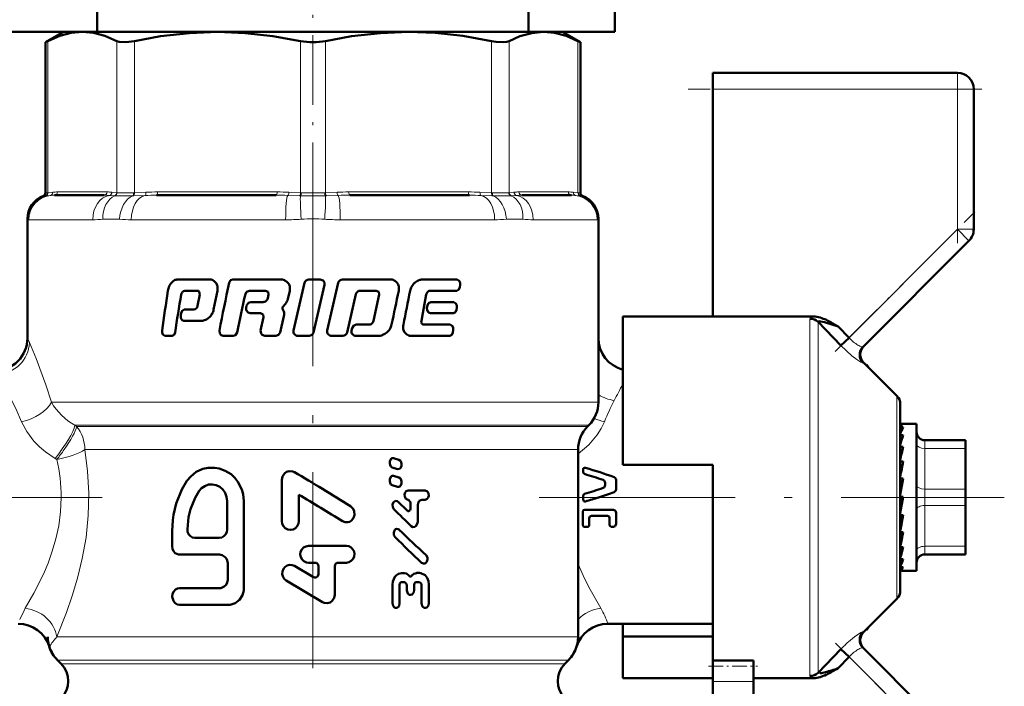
# Model space of a CAD drawing. Extents: x -1976 to 2357, y -1962 to 888.
# Tile 32 of 53: x 129 to 189, y -289 to -248. Entities that reach past the tile are written whole.
import ezdxf

# ---------------------------------------------------------------- set-up
doc = ezdxf.new("R2010")
doc.units = 0
doc.linetypes.add('DASHDOT', pattern=[18.5, 12, -3, 0.5, -3])

msp = doc.modelspace()

# ---------------------------------------------------------------- linework, layer by layer
at = {"color": 7, "linetype": 'DASHDOT', "lineweight": 18, "ltscale": 0.355646}
msp.add_line((146.565, -259.627), (146.565, -245.401), dxfattribs=at)
at = {"color": 7, "lineweight": 50}
for p, q in [((165.065, -248.587), (165.065, -246.587)), ((133.345, -248.587), (133.345, -247.087)), ((159.786, -248.587), (159.786, -247.087)), ((128.065, -248.587), (131.264, -248.587)), ((131.265, -248.587), (130.169, -249.22)), ((131.265, -248.587), (130.169, -249.22)), ((131.265, -248.587), (132.43, -248.587)), ((132.43, -248.587), (132.398, -248.587)), ((132.461, -248.587), (132.43, -248.587)), ((132.43, -248.587), (140.71, -248.587)), ((140.71, -248.587), (146.565, -248.587)), ((146.565, -248.587), (152.42, -248.587)), ((152.42, -248.587), (160.701, -248.587)), ((159.786, -248.587), (165.065, -248.587)), ((160.701, -248.587), (160.669, -248.587)), ((160.731, -248.587), (160.701, -248.587)), ((160.701, -248.587), (161.865, -248.587)), ((161.865, -248.587), (162.961, -249.22)), ((161.865, -248.587), (162.961, -249.22)), ((130.322, -249.142), (130.169, -249.22)), ((130.169, -258.442), (130.169, -249.22)), ((162.961, -249.22), (162.809, -249.142)), ((162.961, -258.442), (162.961, -249.22)), ((162.961, -258.442), (162.961, -249.22)), ((171.065, -252.087), (171.065, -251.087)), ((171.065, -251.087), (186.065, -251.087)), ((171.065, -266.016), (171.065, -252.087)), ((187.065, -252.087), (187.065, -260.673)), ((133.764, -258.587), (130.726, -258.587)), ((144.3, -258.587), (136.967, -258.587)), ((156.163, -258.587), (148.83, -258.587)), ((162.404, -258.587), (159.367, -258.587)), ((129.065, -260.034), (129.065, -267.337)), ((164.065, -260.034), (164.065, -267.337)), ((164.065, -271.258), (164.065, -260.034)), ((180.284, -267.868), (186.772, -261.38)), ((138.28, -263.744), (140.206, -263.744)), ((141.664, -263.743), (144.55, -263.743)), ((146.047, -263.957), (145.375, -266.866)), ((146.32, -263.743), (147.004, -263.743)), ((146.604, -266.987), (147.277, -264.078)), ((148.111, -263.957), (147.441, -266.866)), ((148.381, -263.743), (151.284, -263.743)), ((153.276, -263.743), (155.408, -263.743)), ((155.563, -264.217), (155.583, -264.077)), ((138.71, -264.432), (139.47, -264.432)), ((139.625, -264.664), (139.498, -265.357)), ((139.599, -264.499), (139.625, -264.664)), ((140.476, -265.587), (140.706, -264.434)), ((142.676, -264.432), (143.661, -264.432)), ((143.661, -264.432), (143.819, -264.499)), ((143.85, -264.664), (143.797, -264.896)), ((143.819, -264.499), (143.85, -264.664)), ((145.022, -264.951), (145.142, -264.434)), ((148.661, -266.987), (149.192, -264.646)), ((149.457, -264.432), (150.443, -264.432)), ((150.626, -264.663), (150.272, -266.285)), ((150.443, -264.432), (150.596, -264.499)), ((150.596, -264.499), (150.626, -264.663)), ((153.296, -265.818), (153.509, -264.663)), ((153.749, -264.432), (155.387, -264.432)), ((142.5, -265.341), (142.47, -265.481)), ((142.756, -265.127), (143.506, -265.127)), ((144.78, -265.698), (144.704, -265.538)), ((144.72, -265.417), (144.885, -265.241)), ((153.581, -265.34), (153.555, -265.481)), ((153.794, -265.127), (155.197, -265.127)), ((155.355, -265.604), (155.377, -265.463)), ((138.479, -265.804), (138.457, -265.944)), ((138.676, -265.589), (139.26, -265.589)), ((142.725, -265.817), (143.351, -265.817)), ((143.351, -265.817), (143.508, -265.883)), ((143.54, -266.047), (143.358, -266.866)), ((143.508, -265.883), (143.54, -266.047)), ((144.554, -266.988), (144.783, -265.988)), ((153.211, -266.281), (153.296, -265.818)), ((153.768, -265.817), (155.175, -265.817)), ((165.565, -266.016), (165.565, -275.087)), ((171.065, -266.016), (165.565, -266.016)), ((177.256, -266.016), (171.065, -266.016)), ((138.653, -266.278), (139.729, -266.278)), ((148.967, -266.725), (148.935, -266.865)), ((149.233, -266.512), (149.986, -266.512)), ((153.369, -266.512), (154.979, -266.512)), ((178.927, -267.793), (177.524, -266.349)), ((178.395, -266.414), (178.572, -266.515)), ((178.572, -266.515), (178.725, -266.605)), ((178.725, -266.605), (178.747, -266.617)), ((178.747, -266.617), (179.422, -267.316)), ((137.486, -267.201), (137.929, -267.201)), ((141.067, -267.201), (141.674, -267.201)), ((143.62, -267.201), (144.286, -267.201)), ((145.647, -267.201), (146.331, -267.201)), ((147.713, -267.201), (148.392, -267.201)), ((149.201, -267.201), (150.547, -267.201)), ((152.616, -267.201), (154.957, -267.201)), ((155.142, -266.988), (155.164, -266.847)), ((178.927, -267.793), (179.422, -267.316)), ((182.36, -270.878), (180.312, -268.83)), ((180.475, -268.993), (180.511, -268.979)), ((180.514, -268.981), (180.506, -269.023)), ((180.511, -268.979), (180.514, -268.981)), ((180.631, -269.148), (180.514, -268.981)), ((182.565, -271.373), (182.565, -282.801)), ((163.401, -272.751), (163.479, -272.673)), ((182.587, -272.587), (182.565, -272.589)), ((182.565, -272.594), (182.742, -272.594)), ((182.587, -272.587), (183.565, -272.587)), ((183.565, -280.984), (183.565, -272.587)), ((182.565, -272.798), (182.742, -272.798)), ((182.565, -273.272), (182.742, -273.272)), ((182.565, -273.675), (182.575, -273.853)), ((182.565, -273.985), (182.742, -273.985)), ((184.065, -273.587), (186.565, -273.587)), ((186.565, -274.087), (186.565, -273.587)), ((162.815, -274.165), (162.815, -285.637)), ((182.565, -274.296), (182.591, -274.655)), ((182.565, -274.466), (182.586, -274.466)), ((186.565, -274.087), (186.565, -276.587)), ((186.565, -274.403), (186.565, -276.828)), ((151.275, -274.924), (151.275, -275.01)), ((151.838, -274.782), (151.506, -274.68)), ((151.986, -275.112), (151.986, -275.026)), ((165.565, -275.087), (171.065, -275.087)), ((171.065, -275.087), (171.065, -277.087)), ((182.565, -274.893), (182.742, -274.893)), ((182.565, -275.092), (182.616, -275.541)), ((151.42, -275.254), (151.751, -275.355)), ((151.838, -275.871), (151.506, -275.769)), ((163.132, -275.331), (163.132, -275.534)), ((144.651, -276.017), (144.651, -278.547)), ((151.275, -276.012), (151.275, -276.099)), ((151.42, -276.342), (151.751, -276.444)), ((151.986, -276.201), (151.986, -276.114)), ((164.472, -276.325), (164.472, -276.208)), ((165.14, -276.584), (165.14, -276.025)), ((182.742, -275.939), (182.565, -276.928)), ((182.565, -275.939), (182.742, -275.939)), ((182.565, -276.014), (182.654, -276.309)), ((182.675, -276.309), (182.654, -276.309)), ((145.692, -278.547), (145.692, -276.925)), ((152.399, -276.663), (153.434, -276.663)), ((163.132, -277.087), (163.132, -277.006)), ((186.565, -277.587), (186.565, -276.587)), ((186.565, -276.828), (186.565, -277.375)), ((141.303, -279.059), (141.303, -277.315)), ((142.333, -282.65), (142.333, -277.315)), ((152.338, -277.9), (151.785, -277.364)), ((152.412, -277.234), (152.399, -277.234)), ((152.535, -277.392), (152.536, -277.773)), ((152.984, -278.596), (152.983, -277.55)), ((153.434, -277.233), (153.233, -277.233)), ((163.132, -277.214), (163.132, -277.087)), ((171.065, -277.087), (171.065, -287.083)), ((182.742, -277.057), (182.565, -278.052)), ((182.565, -277.057), (182.742, -277.057)), ((182.565, -277.998), (182.654, -277.293)), ((182.654, -277.293), (182.695, -277.057)), ((186.565, -277.375), (186.565, -278.409)), ((186.565, -277.587), (186.565, -280.087)), ((163.097, -278.75), (163.097, -278)), ((163.237, -277.845), (164.986, -277.845)), ((165.14, -278.712), (165.14, -278.038)), ((182.565, -278.935), (182.623, -278.177)), ((182.565, -278.177), (182.742, -278.177)), ((163.501, -278.775), (163.501, -278.37)), ((164.62, -278.216), (163.639, -278.216)), ((164.747, -278.775), (164.747, -278.37)), ((186.565, -278.409), (186.565, -278.659)), ((186.565, -278.659), (186.565, -278.662)), ((186.565, -278.662), (186.565, -279.295)), ((137.941, -279.162), (137.941, -280.085)), ((163.386, -278.902), (163.237, -278.902)), ((164.986, -278.902), (164.852, -278.902)), ((182.565, -279.499), (182.589, -279.229)), ((182.565, -279.756), (182.596, -279.229)), ((182.565, -279.229), (182.742, -279.229)), ((139.321, -279.572), (140.823, -279.572)), ((138.387, -280.598), (140.846, -280.598)), ((146.292, -280.061), (148.611, -280.061)), ((182.565, -280.213), (182.569, -280.146)), ((182.565, -280.41), (182.578, -280.146)), ((182.565, -280.146), (182.742, -280.146)), ((186.565, -280.587), (184.065, -280.587)), ((186.565, -280.453), (186.565, -280.087)), ((186.565, -280.587), (186.565, -280.453)), ((141.338, -281.111), (141.338, -282.137)), ((146.696, -281.088), (146.292, -281.088)), ((148.108, -281.088), (148.611, -281.088)), ((182.565, -280.87), (182.742, -280.87)), ((182.742, -280.87), (182.703, -280.984)), ((183.565, -281.587), (183.565, -280.984)), ((146.595, -281.976), (145.434, -281.291)), ((146.898, -281.294), (146.898, -281.797)), ((147.907, -283.049), (147.907, -281.294)), ((151.986, -281.722), (152.17, -281.722)), ((152.912, -281.72), (153.1, -281.72)), ((182.565, -281.357), (182.742, -281.357)), ((182.565, -281.576), (182.742, -281.576)), ((182.687, -281.587), (183.565, -281.587)), ((144.93, -282.184), (147.151, -283.497)), ((151.444, -282.436), (151.445, -283.576)), ((152.195, -282.292), (151.999, -282.292)), ((153.088, -282.291), (152.888, -282.291)), ((153.667, -283.573), (153.666, -282.432)), ((138.387, -282.65), (140.846, -282.65)), ((151.878, -283.576), (151.877, -282.451)), ((152.318, -282.45), (152.318, -282.783)), ((152.764, -282.782), (152.764, -282.45)), ((153.213, -282.449), (153.214, -283.574)), ((182.36, -283.296), (180.312, -285.344)), ((138.387, -283.676), (141.338, -283.676)), ((164.631, -284.837), (171.065, -284.837)), ((165.565, -285.605), (165.565, -284.837)), ((180.511, -285.195), (180.475, -285.181)), ((180.506, -285.15), (180.514, -285.193)), ((180.514, -285.193), (180.511, -285.195)), ((180.514, -285.193), (180.631, -285.025)), ((165.565, -288.158), (165.565, -285.605)), ((171.065, -285.605), (165.565, -285.605)), ((177.524, -287.825), (178.927, -286.381)), ((178.927, -286.381), (179.422, -286.858)), ((186.479, -292.501), (180.284, -286.305)), ((130.901, -287.051), (131.126, -287.276)), ((162.005, -287.276), (162.229, -287.051)), ((171.065, -287.419), (171.065, -287.083)), ((171.065, -287.083), (173.565, -287.083)), ((173.565, -287.419), (173.565, -287.083)), ((178.747, -287.557), (179.422, -286.858)), ((171.065, -288.373), (171.065, -287.419)), ((173.565, -288.373), (173.565, -287.419)), ((177.524, -287.825), (177.522, -287.838)), ((178.66, -287.608), (178.395, -287.76)), ((178.747, -287.557), (178.66, -287.608)), ((171.065, -288.158), (165.565, -288.158)), ((171.065, -288.373), (171.065, -291.234)), ((173.565, -288.158), (177.256, -288.158)), ((173.565, -288.373), (173.565, -291.234))]:
    msp.add_line(p, q, dxfattribs=at)
at = {"color": 7, "lineweight": 18}
for p, q in [((130.322, -249.142), (130.322, -258.428)), ((134.538, -258.428), (134.538, -249.142)), ((135.62, -249.142), (135.62, -258.428)), ((145.8, -258.428), (145.8, -249.142)), ((147.331, -249.142), (147.331, -258.428)), ((157.51, -258.428), (157.51, -249.142)), ((158.592, -249.142), (158.592, -258.428)), ((162.809, -258.428), (162.809, -249.142)), ((186.065, -251.087), (186.065, -252.087)), ((186.065, -252.087), (171.065, -252.087)), ((186.065, -260.673), (186.065, -252.087)), ((186.065, -252.087), (187.065, -252.087)), ((130.169, -258.622), (130.039, -258.629)), ((130.169, -258.442), (130.301, -258.43)), ((130.189, -258.621), (130.169, -258.622)), ((130.455, -258.598), (130.189, -258.621)), ((130.301, -258.43), (130.322, -258.428)), ((130.322, -258.428), (130.615, -258.4)), ((130.911, -258.387), (133.949, -258.387)), ((134.4, -258.621), (134.079, -258.598)), ((134.245, -258.4), (134.538, -258.428)), ((134.427, -258.622), (134.4, -258.621)), ((134.538, -258.428), (134.56, -258.43)), ((135.571, -258.621), (135.515, -258.622)), ((135.569, -258.43), (135.62, -258.428)), ((136.268, -258.598), (135.571, -258.621)), ((135.62, -258.428), (136.329, -258.4)), ((137.044, -258.387), (144.377, -258.387)), ((145.737, -258.621), (145.017, -258.598)), ((145.091, -258.4), (145.8, -258.428)), ((145.796, -258.622), (145.737, -258.621)), ((145.8, -258.428), (145.852, -258.43)), ((147.278, -258.43), (147.331, -258.428)), ((147.331, -258.428), (148.039, -258.4)), ((147.393, -258.621), (147.335, -258.622)), ((148.113, -258.598), (147.393, -258.621)), ((148.754, -258.387), (156.087, -258.387)), ((156.801, -258.4), (157.51, -258.428)), ((157.559, -258.621), (156.862, -258.598)), ((157.51, -258.428), (157.562, -258.43)), ((157.615, -258.622), (157.559, -258.621)), ((158.57, -258.43), (158.592, -258.428)), ((158.592, -258.428), (158.886, -258.4)), ((158.73, -258.621), (158.703, -258.622)), ((159.052, -258.598), (158.73, -258.621)), ((159.182, -258.387), (162.219, -258.387)), ((162.515, -258.4), (162.809, -258.428)), ((162.941, -258.621), (162.676, -258.598)), ((162.809, -258.428), (162.83, -258.43)), ((162.83, -258.43), (162.961, -258.442)), ((162.962, -258.622), (162.941, -258.621)), ((163.091, -258.629), (162.962, -258.622)), ((129.08, -260.061), (129.065, -260.034)), ((129.145, -260.087), (133.064, -260.087)), ((134.711, -260.061), (133.692, -260.061)), ((135.431, -260.087), (144.891, -260.087)), ((148.239, -260.087), (157.699, -260.087)), ((159.439, -260.061), (158.419, -260.061)), ((160.067, -260.087), (163.985, -260.087)), ((164.065, -260.034), (164.05, -260.061)), ((179.422, -267.316), (186.065, -260.673)), ((186.065, -260.673), (186.772, -261.38)), ((186.065, -260.673), (187.065, -260.673)), ((177.029, -277.087), (177.029, -266.149)), ((177.524, -266.349), (177.524, -277.087)), ((129.065, -267.337), (129.187, -267.611)), ((182.36, -277.087), (182.36, -270.878)), ((130.533, -271.258), (164.065, -271.258)), ((131.978, -272.673), (163.479, -272.673)), ((131.978, -272.673), (132.08, -272.751)), ((132.08, -272.751), (163.401, -272.751)), ((184.065, -274.087), (184.065, -273.587)), ((132.584, -274.165), (132.791, -274.165)), ((132.791, -274.165), (160.13, -274.165)), ((160.13, -274.165), (162.815, -274.165)), ((184.065, -274.087), (184.065, -276.587)), ((186.565, -274.087), (184.065, -274.087)), ((130.864, -274.765), (130.758, -274.702)), ((184.065, -277.587), (184.065, -276.587)), ((184.065, -276.587), (186.565, -276.587)), ((177.029, -288.025), (177.029, -277.087)), ((177.524, -277.087), (177.524, -287.825)), ((182.36, -283.296), (182.36, -277.087)), ((184.065, -277.587), (184.065, -280.087)), ((186.565, -277.587), (184.065, -277.587)), ((184.065, -280.453), (184.065, -280.087)), ((184.065, -280.087), (186.565, -280.087)), ((184.065, -280.587), (184.065, -280.453)), ((162.815, -281.145), (162.846, -281.221)), ((162.846, -281.221), (162.816, -281.228)), ((130.86, -285.637), (162.815, -285.637)), ((162.229, -287.051), (130.901, -287.051)), ((186.065, -293.501), (179.422, -286.858)), ((131.126, -287.276), (162.005, -287.276)), ((173.565, -288.373), (171.065, -288.373))]:
    msp.add_line(p, q, dxfattribs=at)
at = {"color": 7, "linetype": 'DASHDOT', "lineweight": 18, "ltscale": 0.257574}
msp.add_line((186.065, -261.531), (186.065, -251.228), dxfattribs=at)
at = {"color": 7, "linetype": 'DASHDOT', "lineweight": 18, "ltscale": 0.450015}
msp.add_line((187.565, -252.087), (169.565, -252.087), dxfattribs=at)
at = {"color": 7, "linetype": 'DASHDOT', "lineweight": 18}
for p, q in [((146.565, -257.051), (146.565, -292.743)), ((133.638, -277.087), (104.103, -277.087)), ((160.439, -277.087), (188.94, -277.087))]:
    msp.add_line(p, q, dxfattribs=at)
at = {"color": 7, "linetype": 'DASHDOT', "lineweight": 18, "ltscale": 0.302371}
msp.add_line((178.579, -268.159), (187.131, -259.606), dxfattribs=at)
at = {"color": 7, "linetype": 'DASHDOT', "lineweight": 18, "ltscale": 0.296928}
msp.add_line((186.99, -294.426), (178.592, -286.028), dxfattribs=at)
at = {"color": 7, "linetype": 'DASHDOT', "lineweight": 18, "ltscale": 0.075}
msp.add_line((170.815, -287.419), (173.815, -287.419), dxfattribs=at)
at = {"color": 7, "lineweight": 50}
for points in [[(132.43, -248.587), (131.751, -248.646), (131.055, -248.827), (130.322, -249.142)], [(134.538, -249.142), (133.805, -248.827), (133.108, -248.646), (132.43, -248.587)], [(140.71, -248.587), (138.989, -248.652), (137.219, -248.852), (135.62, -249.142)], [(145.8, -249.142), (144.111, -248.839), (142.414, -248.651), (140.71, -248.587)], [(152.42, -248.587), (150.699, -248.652), (148.929, -248.852), (147.331, -249.142)], [(157.51, -249.142), (155.742, -248.828), (154.06, -248.646), (152.42, -248.587)], [(160.701, -248.587), (159.988, -248.652), (159.254, -248.852), (158.592, -249.142)], [(162.809, -249.142), (162.076, -248.827), (161.38, -248.646), (160.701, -248.587)], [(135.62, -249.142), (135.086, -249.216), (134.683, -249.192), (134.538, -249.142)], [(158.592, -249.142), (158.447, -249.192), (158.263, -249.217), (157.794, -249.192), (157.51, -249.142)], [(141.664, -263.743), (141.519, -263.794), (141.42, -263.957)], [(147.277, -264.078), (147.269, -263.931), (147.185, -263.809), (147.004, -263.743)], [(155.387, -264.432), (155.507, -264.363), (155.563, -264.217)], [(155.583, -264.077), (155.58, -263.944), (155.535, -263.824), (155.408, -263.743)], [(142.421, -264.646), (142.498, -264.505), (142.676, -264.432)], [(142.47, -265.481), (142.476, -265.626), (142.591, -265.777), (142.725, -265.817)], [(142.756, -265.127), (142.606, -265.177), (142.5, -265.341)], [(153.555, -265.481), (153.559, -265.619), (153.65, -265.773), (153.768, -265.817)], [(153.794, -265.127), (153.654, -265.192), (153.581, -265.34)], [(155.377, -265.463), (155.375, -265.329), (155.328, -265.208), (155.197, -265.127)], [(138.457, -265.944), (138.46, -266.079), (138.489, -266.163), (138.542, -266.232), (138.653, -266.278)], [(138.676, -265.589), (138.543, -265.656), (138.479, -265.804)], [(155.175, -265.817), (155.298, -265.748), (155.355, -265.604)], [(149.233, -266.512), (149.063, -266.571), (148.967, -266.725)], [(155.164, -266.847), (155.162, -266.714), (155.122, -266.604), (154.979, -266.512)], [(177.524, -266.349), (177.522, -266.334), (177.528, -266.322), (177.542, -266.313), (177.576, -266.306), (177.674, -266.312), (177.929, -266.367), (178.747, -266.617)], [(137.317, -266.865), (137.319, -266.997), (137.361, -267.118), (137.486, -267.201)], [(137.929, -267.201), (138.053, -267.133), (138.113, -266.987)], [(140.831, -266.866), (140.852, -267.052), (140.94, -267.16), (141.067, -267.201)], [(141.674, -267.201), (141.819, -267.151), (141.92, -266.987)], [(143.358, -266.866), (143.384, -267.057), (143.444, -267.133), (143.62, -267.201)], [(144.286, -267.201), (144.457, -267.141), (144.554, -266.988)], [(154.957, -267.201), (155.082, -267.133), (155.142, -266.988)], [(151.506, -274.68), (151.395, -274.691), (151.335, -274.74), (151.278, -274.885), (151.275, -274.924)], [(151.275, -275.01), (151.288, -275.101), (151.346, -275.207), (151.42, -275.253)], [(151.751, -275.355), (151.863, -275.345), (151.924, -275.297), (151.983, -275.151), (151.986, -275.112)], [(151.986, -275.026), (151.973, -274.934), (151.932, -274.852), (151.838, -274.782)], [(142.333, -277.315), (142.283, -276.893), (142.214, -276.614), (141.969, -276.133), (141.771, -275.888), (141.542, -275.678), (141.19, -275.458), (140.82, -275.321), (140.546, -275.272), (140.142, -275.276), (139.813, -275.347), (139.402, -275.535), (139.083, -275.803), (138.843, -276.084)], [(145.431, -275.543), (145.33, -275.497), (145.109, -275.475), (144.949, -275.522), (144.812, -275.619), (144.688, -275.804), (144.651, -276.017)], [(151.506, -275.769), (151.395, -275.779), (151.335, -275.829), (151.278, -275.974), (151.275, -276.012)], [(138.843, -276.084), (138.537, -276.604), (138.188, -277.474), (138.025, -278.166), (137.98, -278.483), (137.941, -279.162)], [(141.303, -277.315), (141.273, -277.061), (141.184, -276.821), (141.041, -276.612), (140.853, -276.447), (140.633, -276.337), (140.394, -276.291), (140.155, -276.311), (139.93, -276.395), (139.735, -276.535), (139.596, -276.699)], [(151.275, -276.099), (151.288, -276.19), (151.346, -276.295), (151.42, -276.342)], [(151.751, -276.444), (151.863, -276.434), (151.924, -276.385), (151.983, -276.239), (151.986, -276.201)], [(151.986, -276.114), (151.973, -276.023), (151.932, -275.94), (151.838, -275.871)], [(164.472, -276.208), (164.461, -276.139), (164.413, -276.058), (164.354, -276.022)], [(164.354, -276.512), (164.413, -276.475), (164.461, -276.394), (164.472, -276.325)], [(165.032, -275.846), (165.088, -275.883), (165.131, -275.959), (165.14, -276.025)], [(139.596, -276.699), (139.346, -277.123), (139.065, -277.816), (138.944, -278.303), (138.866, -279.045)], [(152.399, -276.663), (152.279, -276.708), (152.213, -276.793), (152.179, -276.911), (152.188, -277.034), (152.265, -277.176), (152.399, -277.234)], [(153.434, -277.233), (153.574, -277.172), (153.622, -277.106), (153.658, -276.986), (153.65, -276.861), (153.582, -276.732), (153.434, -276.663)], [(165.14, -276.584), (165.123, -276.671), (165.032, -276.764)], [(151.785, -277.364), (151.721, -277.321), (151.619, -277.311), (151.559, -277.336), (151.51, -277.38), (151.445, -277.527), (151.451, -277.687), (151.525, -277.82)], [(152.412, -277.234), (152.533, -277.37), (152.535, -277.392)], [(152.983, -277.55), (153.026, -277.373), (153.079, -277.301), (153.233, -277.233)], [(163.28, -277.34), (163.235, -277.343), (163.174, -277.315), (163.139, -277.257), (163.132, -277.214)], [(148.38, -278.552), (148.533, -278.613), (148.707, -278.616), (148.822, -278.578), (148.958, -278.48), (149.055, -278.343), (149.105, -278.186), (149.085, -277.912), (149.016, -277.773), (148.87, -277.631)], [(152.536, -277.773), (152.514, -277.864), (152.485, -277.9), (152.447, -277.925), (152.389, -277.928), (152.338, -277.9)], [(163.097, -278), (163.11, -277.932), (163.152, -277.876), (163.237, -277.845)], [(164.986, -277.845), (165.102, -277.91), (165.14, -278.038)], [(144.651, -278.547), (144.678, -278.71), (144.751, -278.859), (144.867, -278.978), (145.016, -279.054), (145.181, -279.079), (145.345, -279.048), (145.491, -278.967), (145.603, -278.844), (145.671, -278.691), (145.692, -278.547)], [(152.586, -278.85), (152.689, -278.908), (152.805, -278.901), (152.901, -278.831), (152.98, -278.654), (152.984, -278.596)], [(163.237, -278.902), (163.171, -278.884), (163.11, -278.816), (163.097, -278.75)], [(163.501, -278.775), (163.49, -278.83), (163.441, -278.887), (163.386, -278.902)], [(163.639, -278.216), (163.538, -278.265), (163.501, -278.37)], [(164.747, -278.37), (164.714, -278.267), (164.62, -278.216)], [(164.852, -278.902), (164.774, -278.86), (164.747, -278.775)], [(165.14, -278.712), (165.116, -278.815), (165.084, -278.859), (164.986, -278.902)], [(138.866, -279.045), (138.885, -279.205), (138.948, -279.353), (139.05, -279.471), (139.18, -279.547), (139.321, -279.572)], [(140.823, -279.572), (140.97, -279.547), (141.105, -279.473), (141.212, -279.359), (141.28, -279.215), (141.303, -279.059)], [(151.86, -279.071), (151.795, -279.028), (151.694, -279.018), (151.634, -279.043), (151.584, -279.087), (151.518, -279.233), (151.525, -279.395), (151.599, -279.527)], [(137.941, -280.085), (137.964, -280.245), (138.026, -280.388), (138.126, -280.502), (138.32, -280.592), (138.387, -280.598)], [(140.846, -280.598), (140.997, -280.624), (141.194, -280.749), (141.285, -280.881), (141.338, -281.111)], [(146.292, -280.061), (146.134, -280.088), (145.991, -280.162), (145.879, -280.279), (145.808, -280.427), (145.787, -280.588), (145.817, -280.748), (145.895, -280.892), (146.013, -281.003), (146.161, -281.07), (146.292, -281.088)], [(148.611, -281.088), (148.77, -281.06), (148.913, -280.984), (149.025, -280.862), (149.093, -280.709), (149.11, -280.546), (149.082, -280.404), (149.016, -280.273), (148.903, -280.158), (148.755, -280.084), (148.611, -280.061)], [(145.434, -281.291), (145.289, -281.235), (145.134, -281.225), (144.989, -281.262), (144.861, -281.341), (144.758, -281.46), (144.693, -281.62), (144.683, -281.799), (144.732, -281.968), (144.824, -282.1), (144.93, -282.184)], [(153.227, -281.093), (153.342, -281.149), (153.443, -281.131), (153.507, -281.084), (153.554, -281.017), (153.587, -280.897), (153.576, -280.771), (153.498, -280.636)], [(146.898, -281.797), (146.86, -281.917), (146.758, -281.993), (146.672, -282.002), (146.595, -281.976)], [(151.986, -281.722), (151.8, -281.765), (151.678, -281.847), (151.581, -281.96), (151.465, -282.237), (151.444, -282.436)], [(152.447, -281.882), (152.297, -281.751), (152.17, -281.722)], [(152.912, -281.721), (152.755, -281.765), (152.632, -281.882)], [(153.666, -282.432), (153.64, -282.221), (153.564, -282.025), (153.437, -281.861), (153.186, -281.73), (153.1, -281.72)], [(141.338, -282.137), (141.313, -282.297), (141.242, -282.441), (141.132, -282.554), (140.92, -282.644), (140.846, -282.65)], [(151.877, -282.451), (151.897, -282.364), (151.939, -282.312), (151.999, -282.292)], [(152.195, -282.292), (152.316, -282.428), (152.318, -282.45)], [(152.632, -281.882), (152.582, -281.927), (152.517, -281.933), (152.477, -281.914), (152.447, -281.882)], [(152.764, -282.45), (152.784, -282.361), (152.828, -282.31), (152.888, -282.291)], [(153.088, -282.291), (153.154, -282.315), (153.192, -282.36), (153.213, -282.449)], [(138.387, -282.65), (138.253, -282.674), (138.141, -282.735), (138.034, -282.848), (137.963, -283.004), (137.941, -283.171), (138.009, -283.435), (138.1, -283.557), (138.242, -283.649), (138.387, -283.676)], [(141.338, -283.676), (141.494, -283.664), (141.795, -283.561), (142.061, -283.355), (142.239, -283.081), (142.322, -282.795), (142.333, -282.65)], [(152.318, -282.783), (152.376, -282.975), (152.466, -283.051), (152.54, -283.068)], [(152.54, -283.068), (152.649, -283.031), (152.743, -282.902), (152.764, -282.782)], [(147.151, -283.497), (147.247, -283.542), (147.46, -283.563), (147.614, -283.519), (147.747, -283.428), (147.867, -283.251), (147.907, -283.05)], [(151.445, -283.576), (151.479, -283.731), (151.524, -283.797), (151.588, -283.844), (151.69, -283.858), (151.74, -283.841), (151.803, -283.792), (151.847, -283.725), (151.878, -283.576)], [(153.214, -283.574), (153.254, -283.736), (153.305, -283.801), (153.373, -283.845), (153.472, -283.855), (153.541, -283.828), (153.642, -283.703), (153.667, -283.573)]]:
    msp.add_lwpolyline(points, dxfattribs=at)
at = {"color": 7, "lineweight": 18}
for points in [[(134.56, -258.43), (135.071, -258.441), (135.569, -258.43)], [(157.562, -258.43), (158.259, -258.441), (158.57, -258.43)], [(177.256, -266.016), (177.09, -266.074), (177.048, -266.105), (177.035, -266.123), (177.029, -266.149)], [(129.187, -267.611), (129.601, -268.594), (130.195, -270.192), (130.533, -271.258)], [(180.284, -268.855), (180.278, -268.858), (180.258, -268.857), (180.144, -268.807), (179.892, -268.644), (179.602, -268.42), (178.927, -267.793)], [(180.179, -267.862), (180.243, -267.877), (180.265, -267.876), (180.279, -267.872), (180.284, -267.868)], [(128.7, -272.454), (128.347, -271.654), (127.986, -270.93), (127.389, -269.865), (127.201, -269.555)], [(130.758, -274.702), (130.176, -274.31), (129.795, -273.989), (129.452, -273.639), (129.018, -273.065), (128.7, -272.454)], [(164.43, -272.454), (164.23, -272.867), (163.975, -273.268), (163.468, -273.862), (162.815, -274.414)], [(132.584, -274.165), (132.754, -275.478), (132.826, -276.834), (132.793, -278.204), (132.656, -279.539), (132.429, -280.834), (132.139, -282.037), (131.814, -283.125), (131.461, -284.14), (130.86, -285.637)], [(128.927, -283.883), (129.46, -282.959), (130.043, -281.787), (130.327, -281.115), (130.587, -280.393), (130.808, -279.638), (130.982, -278.833), (131.099, -277.966), (131.138, -277.087)], [(162.846, -281.221), (163.189, -282.01), (163.552, -282.738), (164.203, -283.883)], [(128.59, -284.564), (128.854, -284.013), (128.927, -283.883)], [(179.394, -285.932), (179.763, -285.625), (180.141, -285.369)], [(180.141, -285.369), (180.241, -285.321), (180.272, -285.315), (180.281, -285.317), (180.284, -285.319)], [(180.284, -286.305), (180.28, -286.302), (180.267, -286.298), (180.249, -286.297), (180.179, -286.311)], [(177.522, -287.838), (177.529, -287.853), (177.54, -287.86), (177.573, -287.867), (177.652, -287.864)], [(177.091, -288.101), (177.042, -288.062), (177.031, -288.04), (177.029, -288.025)]]:
    msp.add_lwpolyline(points, dxfattribs=at)
at = {"color": 7, "lineweight": 50}
for centre, radius, start, end in [((146.554, -245.492), 3.727, 258.32363, 270.17092), ((146.576, -245.489), 3.73, 269.8334, 281.6705), ((186.065, -252.087), 1, 0, 90), ((130.565, -260.034), 1.5, 110.51769, 180.00001), ((130.565, -260.034), 1.5, 110.51769, 180.00001), ((129.969, -258.442), 0.2, 290.51672, 0.00001), ((163.161, -258.442), 0.2, 179.99999, 249.48328), ((163.161, -258.442), 0.2, 179.99999, 249.48328), ((162.565, -260.034), 1.5, 0, 69.48231), ((162.565, -260.034), 1.5, 0, 69.48231), ((186.065, -260.673), 1, 315, 360), ((138.632, -264.559), 0.967, 155.89295, 172.56033), ((138.573, -264.534), 0.903, 139.34448, 155.83579), ((138.41, -264.41), 0.698, 118.64801, 138.38533), ((138.283, -264.173), 0.429, 90.37964, 118.93589), ((140.213, -264.234), 0.49, 62.94137, 90.80663), ((140.208, -264.247), 0.504, 36.71166, 63.10246), ((140.153, -264.273), 0.563, 11.0898, 35.48592), ((139.98, -264.298), 0.738, 349.41436, 10.45974), ((612.596, -360.861), 481.038, 168.37832, 168.73183), ((144.561, -264.422), 0.679, 66.86778, 90.91643), ((144.597, -264.333), 0.582, 41.67945, 66.67461), ((144.632, -264.284), 0.523, 13.16347, 40.22223), ((144.523, -264.298), 0.633, 347.61232, 12.21465), ((146.316, -264.019), 0.275, 89.11094, 166.97414), ((148.378, -264.017), 0.273, 89.42465, 167.35887), ((151.294, -264.314), 0.57, 64.7254, 91.02408), ((151.309, -264.271), 0.525, 38.27596, 64.22031), ((151.28, -264.275), 0.551, 11.57455, 36.69941), ((151.103, -264.298), 0.729, 349.27734, 10.5953), ((153.313, -264.574), 0.803, 149.39975, 170.02369), ((153.434, -264.64), 0.941, 132.47232, 149.73463), ((153.393, -264.607), 0.888, 114.39792, 131.88496), ((153.281, -264.359), 0.615, 90.44462, 114.47841), ((469.69, -314.31), 335.742, 171.45687, 171.87621), ((487.046, -322.253), 353.283, 170.61815, 171.00002), ((138.815, -264.721), 0.331, 137.97854, 169.90399), ((138.716, -264.623), 0.191, 91.7893, 139.72297), ((139.477, -264.576), 0.143, 32.35771, 92.77573), ((705.904, -386.282), 576.462, 167.8188, 168.056805), ((143.495, -264.817), 0.312, 308.6956, 345.32352), ((149.456, -264.702), 0.269, 89.79962, 167.93274), ((-346.632, -161.885), 508.891, 348.13579, 348.37446), ((-292.221, -176.402), 453.372, 348.53592, 348.80355), ((153.828, -264.73), 0.325, 134.95166, 168.1808), ((153.754, -264.646), 0.214, 91.42166, 136.75346), ((139.253, -265.373), 0.216, 271.91106, 316.52874), ((139.178, -265.292), 0.326, 315.23756, 348.51035), ((143.506, -264.842), 0.285, 269.99662, 310.11942), ((144.776, -265.485), 0.0879, 129.32456, 216.22491), ((144.177, -264.73), 0.873, 324.15142, 345.36059), ((139.624, -265.443), 0.856, 294.32318, 312.37788), ((139.565, -265.386), 0.938, 312.66575, 329.88648), ((139.644, -265.432), 0.847, 329.94761, 349.49191), ((144.186, -265.848), 0.613, 346.7671, 14.18779), ((177.235, -267.438), 1.422, 72.78179, 89.16386), ((176.861, -268.66), 2.701, 64.27076, 72.88336), ((139.725, -265.68), 0.598, 270.29965, 294.79983), ((149.978, -266.211), 0.301, 271.63838, 308.53927), ((149.992, -266.215), 0.289, 306.92792, 346.03383), ((150.533, -266.314), 0.877, 327.99899, 347.14814), ((152.738, -266.657), 0.647, 167.08125, 191.02478), ((153.407, -266.335), 0.202, 164.70466, 212.95332), ((153.361, -266.363), 0.148, 213.25483, 272.91461), ((175.431, -271.676), 6.039, 60.60729, 64.46854), ((127.065, -267.337), 2, 269.99886, 0.0007), ((145.643, -266.925), 0.275, 167.4877, 270.79395), ((146.335, -266.925), 0.275, 269.11043, 346.95377), ((147.709, -266.925), 0.275, 167.53699, 270.77461), ((148.394, -266.929), 0.272, 269.42258, 347.57658), ((149.202, -266.927), 0.273, 166.93627, 269.78422), ((150.546, -266.435), 0.766, 270.03589, 291.85213), ((150.483, -266.261), 0.95, 291.48408, 309.20745), ((150.492, -266.282), 0.929, 309.59402, 327.63251), ((152.64, -266.676), 0.547, 190.96753, 216.14272), ((152.616, -266.672), 0.531, 218.00171, 243.12809), ((152.608, -266.682), 0.518, 243.44277, 270.82262), ((166.065, -267.337), 2, 179.99928, 255.52438), ((180.779, -268.362), 0.699, 135.10669, 224.92091), ((180.806, -268.335), 0.699, 134.94293, 225.05628), ((181.865, -271.373), 0.7, 0, 45), ((162.065, -271.258), 2, 315, 360), ((164.815, -274.165), 2, 134.99988, 180.00001), ((191.047, -275.96), 8.73, 162.06661, 166.30533), ((184.867, -273.955), 2.42, 151.44313, 161.95172), ((184.065, -273.087), 0.5, 180.00001, 270), ((204.956, -279.316), 22.845, 166.50482, 168.55098), ((235.986, -285.552), 54.301, 168.67925, 169.6696), ((72.976, -398.844), 143.013, 57.94847, 59.56046), ((163.231, -275.381), 0.11, 63.6512, 153.49535), ((163.257, -275.539), 0.124, 177.98235, 251.33665), ((147.267, -327.239), 53.992, 71.55132, 72.81749), ((149.673, -320.541), 47.26, 71.03444, 73.2665), ((69.949, -405.182), 148.952, 58.22708, 59.43567), ((163.26, -277.001), 0.126, 109.42029, 182.42348), ((144.674, -217.927), 61.802, 287.46068, 288.56806), ((149.016, -230.925), 48.557, 288.06797, 289.25902), ((140.085, -202.902), 77.968, 287.30673, 287.92047), ((212.87, -215.666), 87.329, 225.37571, 226.34556), ((120.406, -266.938), 63.341, 348.91647, 349.77918), ((240.205, -188.221), 126.723, 225.8007, 226.82531), ((156.835, -274.099), 26.409, 346.97796, 348.80018), ((226.547, -203.188), 106.981, 225.52689, 226.73659), ((172.607, -277.766), 10.41, 343.06294, 346.78862), ((184.065, -281.087), 0.5, 90, 180.00001), ((146.695, -281.291), 0.202, 358.94078, 89.77838), ((148.109, -281.29), 0.202, 90.33018, 181.15684), ((180.119, -280.105), 2.729, 333.67343, 341.20675), ((182.688, -281.437), 0.15, 248.00655, 269.61846), ((182.686, -281.439), 0.148, 270.3147, 292.09231), ((181.865, -282.801), 0.7, 314.9998, 360), ((128.499, -286.837), 2, 17.45223, 90.00255), ((164.631, -286.837), 2, 89.99745, 162.54777), ((180.779, -285.812), 0.699, 135.07909, 224.89331), ((180.807, -285.839), 0.7, 135, 225), ((132.315, -285.637), 2, 180.00001, 224.99982), ((160.815, -285.637), 2, 315.00018, 360), ((132.315, -285.637), 2, 197.45374, 225), ((160.815, -285.637), 2, 315, 342.54626), ((130.065, -288.337), 1.5, 315.00005, 45), ((163.065, -288.337), 1.5, 135, 225), ((177.234, -285.148), 2.748, 278.75975, 285.61429), ((175.44, -278.445), 9.688, 285.16155, 287.49439), ((175.428, -282.493), 6.045, 295.53129, 299.38971), ((174.404, -274.844), 13.434, 287.08854, 288.86056), ((177.235, -286.738), 1.42, 270.82612, 287.22904), ((176.861, -285.513), 2.701, 287.11405, 295.72412)]:
    msp.add_arc(centre, radius, start, end, dxfattribs=at)
at = {"color": 7, "lineweight": 18}
for centre, radius, start, end in [((130.582, -260.067), 1.502, 105.97718, 179.78403), ((130.104, -258.438), 0.196, 289.20109, 2.07686), ((130.126, -258.437), 0.195, 288.84479, 2.60724), ((130.423, -258.41), 0.192, 279.68886, 3.05589), ((130.713, -261.547), 2.96, 89.74646, 95.00685), ((130.898, -261.515), 3.128, 89.75925, 95.18705), ((133.777, -262.608), 4.021, 85.70242, 90.19438), ((133.962, -261.515), 3.128, 84.81295, 90.24075), ((134.045, -258.403), 0.199, 279.76018, 1.04317), ((134.336, -258.43), 0.202, 288.63761, 0.50689), ((134.358, -258.434), 0.202, 289.98829, 0.85405), ((134.944, -236.635), 21.995, 268.65387, 271.48856), ((136.935, -278.24), 19.653, 89.90514, 91.9429), ((137.011, -276.567), 18.18, 89.89855, 92.15083), ((144.333, -279.3), 20.714, 88.10735, 90.0906), ((144.409, -276.567), 18.18, 87.84917, 90.10144), ((146.566, -214.111), 44.518, 269.00911, 270.98962), ((146.565, -235.602), 22.84, 268.21094, 271.78787), ((148.722, -276.567), 18.18, 89.89855, 92.15083), ((148.797, -279.3), 20.714, 89.9094, 91.89265), ((156.119, -276.567), 18.18, 87.84917, 90.10144), ((156.196, -278.24), 19.653, 88.0571, 90.09486), ((158.187, -236.624), 22.005, 268.51227, 271.34565), ((158.772, -258.434), 0.202, 179.14596, 250.01171), ((158.795, -258.43), 0.202, 179.49311, 251.36239), ((159.169, -261.515), 3.128, 89.75925, 95.18705), ((159.085, -258.403), 0.199, 178.95683, 260.23981), ((159.353, -262.608), 4.021, 89.80562, 94.29758), ((162.232, -261.515), 3.128, 84.81295, 90.24075), ((162.417, -261.547), 2.96, 84.99315, 90.25355), ((162.708, -258.41), 0.192, 176.94411, 260.31114), ((163.004, -258.437), 0.195, 177.39276, 251.15521), ((163.026, -258.438), 0.196, 177.92314, 250.79892), ((162.548, -260.067), 1.502, 0.21596, 74.02282), ((129.135, -260.014), 0.073, 220.24295, 277.83472), ((133.084, -252.938), 7.149, 269.84033, 274.8785), ((135.389, -251.143), 8.944, 265.64874, 270.26818), ((144.936, -244.081), 16.006, 269.84087, 273.25556), ((146.565, -269.732), 9.698, 85.73879, 94.26121), ((148.195, -244.064), 16.022, 266.74619, 270.15737), ((157.741, -251.152), 8.935, 269.72949, 274.35357), ((160.047, -252.93), 7.157, 265.12416, 270.15702), ((163.995, -260.014), 0.0729, 262.14305, 319.77805), ((181.525, -265.348), 2.88, 223.09241, 230.68343), ((181.081, -265.891), 2.179, 230.67034, 239.30481), ((180.683, -266.547), 1.411, 239.6305, 244.93191), ((180.417, -267.127), 0.773, 244.57428, 252.11679), ((180.319, -268.866), 0.0369, 101.24218, 163.47229), ((183.884, -280.755), 21.159, 149.97008, 153.0313), ((165.474, -268.519), 2.679, 238.25532, 260.35945), ((133.901, -269.258), 3.919, 210.69906, 240.60138), ((180.661, -279.141), 17.554, 152.95552, 157.60842), ((165.138, -269.088), 3.44, 247.07949, 258.1209), ((122.539, -267.991), 10.732, 320.86686, 324.8807), ((121.038, -277.104), 10.1, 0.09914, 13.39367), ((164.469, -286.185), 2.317, 96.58136, 135.54592), ((160.945, -285.922), 3.843, 16.40624, 32.03513), ((180.318, -285.31), 0.0349, 194.75919, 261.04944), ((135.029, -289.255), 5.52, 139.05133, 146.85759), ((185.108, -292.341), 8.586, 131.71228, 136.03951), ((181.525, -288.826), 2.88, 129.31527, 136.90739), ((181.084, -288.286), 2.183, 120.70189, 129.31915), ((180.682, -287.625), 1.409, 115.06275, 120.3745), ((180.417, -287.047), 0.773, 107.88208, 115.42614), ((177.378, -287.529), 0.64, 243.33889, 258.99901)]:
    msp.add_arc(centre, radius, start, end, dxfattribs=at)
for centre, major_axis, ratio, start_param, end_param in [((130.639, -260.087), (0, 1.5), 0.995414, 0.123342, 1.570796), ((130.726, -258.387), (0, 0.2), 0.92388, 3.141593, 4.712389), ((134.221, -260.087), (0, 1.5), 0.771505, 0.123342, 1.570796), ((134.795, -260.061), (0.143, -1.493), 0.734075, 3.351169, 4.642046), ((133.764, -258.387), (0, 0.2), 0.92388, 3.141593, 4.712389), ((135.727, -260.061), (-0.132, -1.494), 0.675962, 3.481187, 4.772063), ((136.386, -260.087), (0, 1.5), 0.636223, 0.123342, 1.570796), ((135.487, -258.43), (0.007, -0.2), 0.408466, 0.272287, 1.557437), ((135.544, -258.428), (0.008, -0.2), 0.382405, 0.255495, 1.554996), ((136.253, -258.4), (0.008, -0.2), 0.382432, 0.102908, 1.555785), ((136.967, -258.387), (0, -0.2), 0.382683, 0, 1.570796), ((144.3, -258.387), (0, -0.2), 0.382683, 0, 1.570796), ((145.035, -260.087), (0, 1.5), 0.095659, 0.123342, 1.570796), ((145.015, -258.4), (-0.008, -0.2), 0.382432, 0.132932, 1.585808), ((145.723, -258.428), (-0.008, -0.2), 0.382405, 0.287096, 1.586597), ((145.906, -260.061), (0.097, -1.497), 0.041092, 3.418838, 4.709715), ((145.781, -258.43), (-0.006, -0.2), 0.356255, 0.297028, 1.582178), ((147.349, -258.43), (0.006, -0.2), 0.356255, 4.701007, 5.986158), ((147.224, -260.061), (-0.097, -1.497), 0.041092, 1.57347, 2.864347), ((147.407, -258.428), (0.008, -0.2), 0.382405, 4.696589, 5.996089), ((148.116, -258.4), (0.008, -0.2), 0.382432, 4.697377, 6.150253), ((148.096, -260.087), (0, 1.5), 0.095659, 4.712389, 6.159843), ((148.83, -258.387), (0, -0.2), 0.382683, 4.712389, 6.283185), ((156.163, -258.387), (0, -0.2), 0.382683, 4.712389, 6.283185), ((156.878, -258.4), (-0.008, -0.2), 0.382432, 4.727401, 6.180277), ((156.745, -260.087), (0, 1.5), 0.636223, 4.712389, 6.159843), ((157.586, -258.428), (-0.008, -0.2), 0.382405, 4.728189, 6.02769), ((157.644, -258.43), (-0.007, -0.2), 0.408466, 4.725748, 6.010898), ((157.403, -260.061), (0.132, -1.494), 0.675962, 1.511122, 2.801999), ((158.335, -260.061), (-0.143, -1.493), 0.734075, 1.64114, 2.932016), ((158.909, -260.087), (0, 1.5), 0.771505, 4.712389, 6.159843), ((159.367, -258.387), (0, -0.2), 0.92388, 4.712389, 6.283185), ((162.404, -258.387), (0, -0.2), 0.92388, 4.712389, 6.283185), ((162.492, -260.087), (0, 1.5), 0.995414, 4.712389, 6.159843), ((127.201, -267.611), (1.797, 0.878), 0.965578, 4.271437, 5.814526), ((128.7, -271.258), (1.901, 0.62), 0.578335, 4.525901, 5.769568), ((130.758, -274.087), (-1.191, -1.607), 0.189078, 1.321005, 2.76852), ((130.864, -274.165), (-1.191, -1.606), 0.183903, 1.706348, 2.766171), ((130.864, -274.165), (0, 2), 0.860354, 4.712389, 5.497787), ((184.065, -273.837), (-0.5, 0), 0.5, 0, 1.570796), ((130.864, -274.165), (1.966, 0.366), 0.295036, 4.657547, 5.720519), ((184.065, -276.337), (-0.5, 0), 0.5, 0, 1.570796), ((184.065, -277.837), (0.5, 0), 0.5, 1.570796, 3.141593), ((184.065, -280.337), (0.5, 0), 0.5, 1.570796, 3.141593), ((128.927, -285.637), (1.8, -0.872), 0.854078, 0.516239, 1.963331)]:
    msp.add_ellipse(centre, major_axis=major_axis, ratio=ratio, start_param=start_param, end_param=end_param, dxfattribs=at)
at = {"color": 7, "lineweight": 50}
for centre, major_axis, ratio, start_param, end_param in [((177.029, -266.83), (-0.7, 0), 0.972234, 3.926989, 4.712389), ((182.653, -275.901), (-0.137, -3.314), 0.200914, 3.215135, 3.475241), ((182.653, -278.264), (-0.171, -3.323), 0.198029, 0.123736, 0.383842), ((177.029, -287.344), (0.7, 0), 0.972233, 4.712389, 5.497789)]:
    msp.add_ellipse(centre, major_axis=major_axis, ratio=ratio, start_param=start_param, end_param=end_param, dxfattribs=at)

doc.saveas('drawing.dxf')
